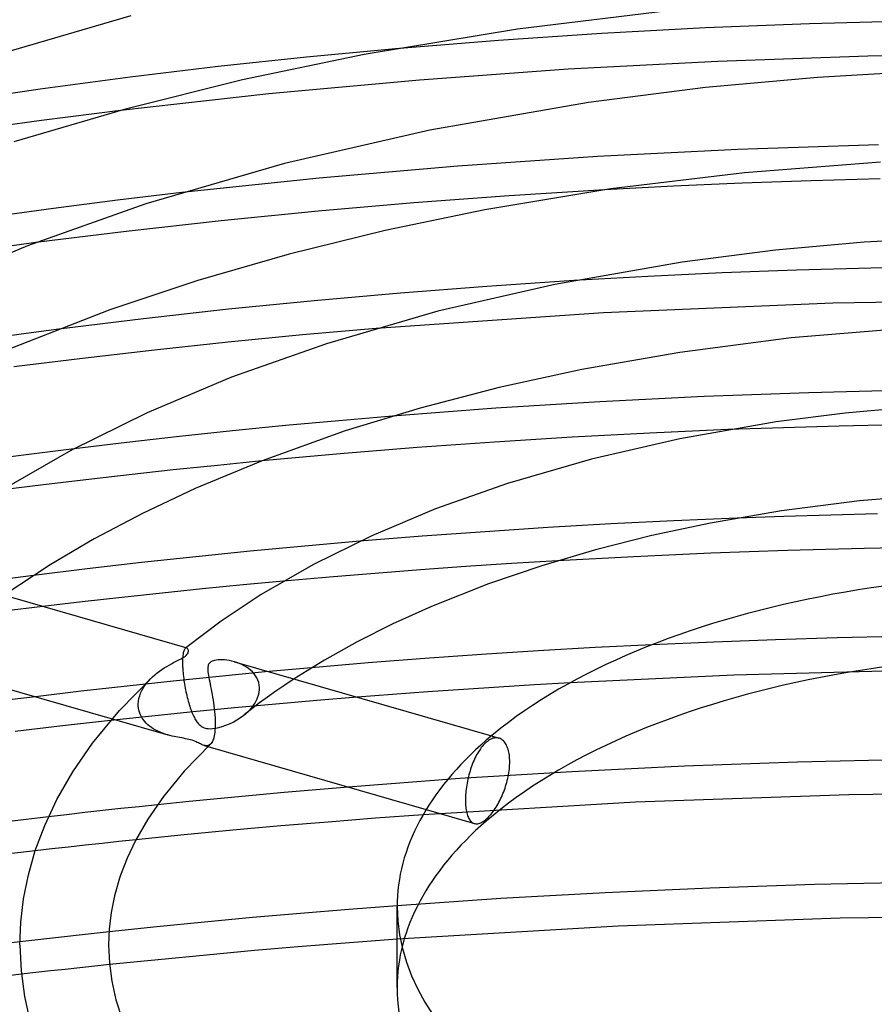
# Model space of a CAD drawing. Header units: millimetres. Extents: x -247 to 247, y -141 to 230.
# Tile 59 of 99: x -47 to -8, y 151 to 196. Entities that reach past the tile are written whole.
import ezdxf

# ---------------------------------------------------------------- set-up
doc = ezdxf.new("R2010")
doc.units = ezdxf.units.MM
doc.layers.add('HIDDEN', color=7, linetype='Continuous')
doc.layers.add('THICK', color=7, linetype='Continuous')

msp = doc.modelspace()

# ---------------------------------------------------------------- linework, layer by layer
at = {"layer": 'HIDDEN'}
for p, q in [((-30.07, 194.534), (-34.082, 194.156)), ((-34.082, 194.156), (-38.068, 193.731)), ((-38.068, 193.731), (-42.032, 193.259)), ((-42.032, 193.259), (-46.085, 192.723)), ((-46.085, 192.723), (-51.506, 191.915)), ((-42.467, 191.756), (-46.032, 191.306)), ((-46.032, 191.306), (-49.41, 190.84)), ((-14.646, 190.004), (-20.972, 189.685)), ((-8.301, 190.21), (-14.646, 190.004)), ((-20.972, 189.685), (-27.262, 189.254)), ((-27.262, 189.254), (-33.514, 188.711)), ((-33.514, 188.711), (-39.706, 188.058)), ((-20.649, 188.181), (-24.956, 187.913)), ((-24.956, 187.913), (-29.241, 187.594)), ((-33.555, 187.218), (-37.925, 186.782)), ((-29.241, 187.594), (-33.555, 187.218)), ((-37.925, 186.782), (-42.215, 186.305)), ((-42.215, 186.305), (-46.284, 185.804)), ((-12, 184.565), (-15.351, 184.438)), ((-8.642, 184.66), (-12, 184.565)), ((-5.279, 184.724), (-8.642, 184.66)), ((-18.699, 184.281), (-22.04, 184.093)), ((-15.351, 184.438), (-18.699, 184.281)), ((-0.001, 183.218), (-10.369, 183.076)), ((-10.369, 183.076), (-20.698, 182.648)), ((-20.698, 182.648), (-30.951, 181.939)), ((-45.253, 181.905), (-46.945, 181.683)), ((-46.945, 181.683), (-48.802, 181.427)), ((-30.211, 177.987), (-32.623, 177.781)), ((-35.027, 177.559), (-37.42, 177.322)), ((-32.623, 177.781), (-35.027, 177.559)), ((-10.069, 177.543), (-15.091, 177.379)), ((-5.035, 177.641), (-10.069, 177.543)), ((-39.806, 177.07), (-42.185, 176.802)), ((-37.42, 177.322), (-39.806, 177.07)), ((-42.185, 176.802), (-44.558, 176.518)), ((-38.095, 175.771), (-40.093, 175.564)), ((-36.091, 175.969), (-38.095, 175.771)), ((-42.073, 175.348), (-44.023, 175.126)), ((-40.093, 175.564), (-42.073, 175.348)), ((-45.931, 174.899), (-47.783, 174.669)), ((-44.023, 175.126), (-45.931, 174.899)), ((-20.367, 173.13), (-23.207, 172.967)), ((-17.521, 173.272), (-20.367, 173.13)), ((-14.671, 173.392), (-17.521, 173.272)), ((-28.864, 172.578), (-31.683, 172.351)), ((-26.038, 172.783), (-28.864, 172.578)), ((-23.207, 172.967), (-26.038, 172.783)), ((-26.896, 171.21), (-28.95, 171.063)), ((-24.837, 171.346), (-26.896, 171.21)), ((-22.774, 171.471), (-24.837, 171.346)), ((-46.394, 170.814), (-48.083, 170.598)), ((-30.999, 170.906), (-33.045, 170.738)), ((-28.95, 171.063), (-30.999, 170.906)), ((-33.045, 170.738), (-35.116, 170.555)), ((-45.961, 169.415), (-47.724, 169.202)), ((-15.729, 167.813), (-18.504, 167.691)), ((-12.952, 167.915), (-15.729, 167.813)), ((-10.17, 167.998), (-12.952, 167.915)), ((-7.385, 168.06), (-10.17, 167.998)), ((-39.653, 167.212), (-39.66, 167.149)), ((-39.645, 167.269), (-39.653, 167.212)), ((-39.636, 167.32), (-39.645, 167.269)), ((-39.625, 167.366), (-39.636, 167.32)), ((-39.614, 167.407), (-39.625, 167.366)), ((-39.601, 167.442), (-39.614, 167.407)), ((-39.588, 167.472), (-39.601, 167.442)), ((-39.573, 167.497), (-39.588, 167.472)), ((-39.559, 167.516), (-39.573, 167.497)), ((-39.543, 167.531), (-39.559, 167.516)), ((-39.539, 167.535), (-39.544, 167.531)), ((-39.533, 167.538), (-39.543, 167.531)), ((-39.534, 167.539), (-39.539, 167.535)), ((-39.529, 167.543), (-39.534, 167.539)), ((-39.523, 167.543), (-39.533, 167.538)), ((-39.524, 167.547), (-39.529, 167.543)), ((-39.52, 167.551), (-39.524, 167.547)), ((-39.513, 167.547), (-39.523, 167.543)), ((-39.515, 167.555), (-39.52, 167.551)), ((-39.503, 167.548), (-39.513, 167.547)), ((-39.494, 167.548), (-39.503, 167.548)), ((-39.484, 167.546), (-39.494, 167.548)), ((-39.668, 167.007), (-39.67, 166.928)), ((-39.67, 166.928), (-39.67, 166.845)), ((-39.67, 166.845), (-39.668, 166.757)), ((-39.665, 167.08), (-39.668, 167.007)), ((-39.66, 167.149), (-39.665, 167.08)), ((-37.216, 166.888), (-37.33, 166.924)), ((-37.104, 166.846), (-37.216, 166.888)), ((-36.995, 166.798), (-37.104, 166.846)), ((-36.889, 166.744), (-36.995, 166.798)), ((-39.668, 166.757), (-39.667, 166.743)), ((-39.667, 166.743), (-39.667, 166.728)), ((-39.667, 166.728), (-39.666, 166.714)), ((-39.666, 166.714), (-39.666, 166.7)), ((-39.666, 166.7), (-39.665, 166.685)), ((-39.665, 166.685), (-39.664, 166.671)), ((-39.664, 166.671), (-39.66, 166.592)), ((-39.66, 166.592), (-39.654, 166.511)), ((-39.654, 166.511), (-39.647, 166.428)), ((-39.647, 166.428), (-39.639, 166.344)), ((-39.639, 166.344), (-39.629, 166.258)), ((-35.941, 166.464), (-38.024, 166.263)), ((-36.788, 166.684), (-36.889, 166.744)), ((-36.692, 166.618), (-36.788, 166.684)), ((-36.602, 166.546), (-36.692, 166.618)), ((-36.519, 166.467), (-36.602, 166.546)), ((-36.443, 166.382), (-36.519, 166.467)), ((-36.375, 166.291), (-36.443, 166.382)), ((-33.851, 166.654), (-35.941, 166.464)), ((-7.418, 166.518), (-14.817, 166.314)), ((-40.1, 166.052), (-42.171, 165.829)), ((-41.372, 165.848), (-41.293, 165.955)), ((-41.293, 165.955), (-41.208, 166.057)), ((-41.208, 166.057), (-41.117, 166.155)), ((-41.117, 166.155), (-41.021, 166.249)), ((-38.024, 166.263), (-40.1, 166.052)), ((-39.629, 166.258), (-39.618, 166.172)), ((-39.618, 166.172), (-39.607, 166.085)), ((-39.607, 166.085), (-39.594, 165.999)), ((-39.594, 165.999), (-39.58, 165.912)), ((-39.58, 165.912), (-39.565, 165.825)), ((-36.317, 166.194), (-36.375, 166.291)), ((-36.27, 166.091), (-36.317, 166.194)), ((-36.234, 165.984), (-36.27, 166.091)), ((-36.211, 165.871), (-36.234, 165.984)), ((-35.058, 165.876), (-35.46, 165.6)), ((-34.646, 166.149), (-35.058, 165.876)), ((-14.817, 166.314), (-22.2, 165.974)), ((-44.237, 165.595), (-46.298, 165.349)), ((-42.171, 165.829), (-44.237, 165.595)), ((-41.602, 165.389), (-41.559, 165.508)), ((-41.559, 165.508), (-41.505, 165.625)), ((-41.505, 165.625), (-41.443, 165.738)), ((-41.443, 165.738), (-41.372, 165.848)), ((-39.565, 165.825), (-39.549, 165.738)), ((-39.549, 165.738), (-39.533, 165.652)), ((-39.533, 165.652), (-39.515, 165.567)), ((-39.515, 165.567), (-39.496, 165.482)), ((-39.496, 165.482), (-39.477, 165.398)), ((-36.305, 165.252), (-36.233, 165.46)), ((-36.233, 165.46), (-36.201, 165.671)), ((-36.2, 165.756), (-36.211, 165.871)), ((-36.201, 165.671), (-36.2, 165.685)), ((-36.2, 165.742), (-36.2, 165.756)), ((-36.2, 165.728), (-36.2, 165.742)), ((-36.2, 165.714), (-36.2, 165.728)), ((-36.2, 165.699), (-36.2, 165.714)), ((-36.2, 165.685), (-36.2, 165.699)), ((-35.46, 165.6), (-35.834, 165.334)), ((-41.666, 164.997), (-41.665, 165.012)), ((-41.665, 164.983), (-41.666, 164.997)), ((-41.665, 165.027), (-41.656, 165.148)), ((-41.665, 165.012), (-41.665, 165.027)), ((-41.656, 165.148), (-41.635, 165.269)), ((-41.635, 165.269), (-41.602, 165.389)), ((-39.477, 165.398), (-39.457, 165.316)), ((-39.457, 165.316), (-39.436, 165.234)), ((-39.436, 165.234), (-39.414, 165.154)), ((-39.414, 165.154), (-39.392, 165.076)), ((-39.392, 165.076), (-39.369, 164.998)), ((-39.369, 164.998), (-39.345, 164.923)), ((-35.466, 165.016), (-37.326, 164.844)), ((-36.552, 164.86), (-36.413, 165.05)), ((-36.196, 165.068), (-36.548, 164.8)), ((-36.413, 165.05), (-36.305, 165.252)), ((-35.834, 165.334), (-36.196, 165.068)), ((-33.622, 165.177), (-35.466, 165.016)), ((-31.797, 165.327), (-33.622, 165.177)), ((-41.665, 164.968), (-41.665, 164.983)), ((-41.665, 164.953), (-41.665, 164.968)), ((-41.664, 164.939), (-41.665, 164.953)), ((-41.655, 164.841), (-41.664, 164.939)), ((-41.638, 164.744), (-41.655, 164.841)), ((-41.612, 164.65), (-41.638, 164.744)), ((-41.578, 164.559), (-41.612, 164.65)), ((-41.537, 164.471), (-41.578, 164.559)), ((-39.194, 164.662), (-41.06, 164.472)), ((-39.345, 164.923), (-39.321, 164.849)), ((-39.321, 164.849), (-39.296, 164.779)), ((-39.296, 164.779), (-39.271, 164.71)), ((-39.271, 164.71), (-39.245, 164.645)), ((-39.245, 164.645), (-39.219, 164.582)), ((-39.219, 164.582), (-39.193, 164.522)), ((-37.326, 164.844), (-39.194, 164.662)), ((-36.902, 164.523), (-36.717, 164.684)), ((-36.548, 164.8), (-36.893, 164.53)), ((-36.717, 164.684), (-36.552, 164.86)), ((-41.06, 164.472), (-42.915, 164.274)), ((-42.848, 164.353), (-40.33, 163.627)), ((-41.489, 164.387), (-41.537, 164.471)), ((-41.434, 164.307), (-41.489, 164.387)), ((-41.373, 164.23), (-41.434, 164.307)), ((-41.306, 164.158), (-41.373, 164.23)), ((-41.234, 164.089), (-41.306, 164.158)), ((-39.193, 164.522), (-39.166, 164.465)), ((-39.166, 164.465), (-39.138, 164.411)), ((-39.138, 164.411), (-39.111, 164.359)), ((-39.111, 164.359), (-39.082, 164.311)), ((-39.082, 164.311), (-39.054, 164.265)), ((-39.054, 164.265), (-39.025, 164.222)), ((-39.025, 164.222), (-38.995, 164.183)), ((-38.995, 164.183), (-38.963, 164.143)), ((-38.963, 164.143), (-38.925, 164.103)), ((-38.925, 164.103), (-38.882, 164.063)), ((-37.719, 164.063), (-37.555, 164.131)), ((-37.555, 164.131), (-37.389, 164.21)), ((-37.389, 164.21), (-37.223, 164.302)), ((-37.223, 164.302), (-37.06, 164.407)), ((-37.06, 164.407), (-36.902, 164.523)), ((-41.157, 164.025), (-41.234, 164.089)), ((-41.075, 163.965), (-41.157, 164.025)), ((-40.99, 163.909), (-41.075, 163.965)), ((-40.9, 163.857), (-40.99, 163.909)), ((-40.808, 163.808), (-40.9, 163.857)), ((-40.713, 163.764), (-40.808, 163.808)), ((-40.617, 163.724), (-40.713, 163.764)), ((-40.521, 163.688), (-40.617, 163.724)), ((-40.425, 163.655), (-40.521, 163.688)), ((-38.882, 164.063), (-38.834, 164.025)), ((-38.834, 164.025), (-38.779, 163.991)), ((-38.779, 163.991), (-38.72, 163.962)), ((-38.72, 163.962), (-38.655, 163.94)), ((-38.655, 163.94), (-38.586, 163.924)), ((-38.586, 163.924), (-38.513, 163.914)), ((-38.513, 163.914), (-38.425, 163.91)), ((-38.425, 163.91), (-38.314, 163.916)), ((-38.314, 163.916), (-38.179, 163.934)), ((-38.179, 163.934), (-38.032, 163.965)), ((-38.032, 163.965), (-37.878, 164.008)), ((-37.878, 164.008), (-37.719, 164.063)), ((-40.329, 163.626), (-40.425, 163.655)), ((-40.236, 163.601), (-40.329, 163.626)), ((-40.144, 163.578), (-40.236, 163.601)), ((-40.054, 163.557), (-40.144, 163.578)), ((-39.967, 163.539), (-40.054, 163.557)), ((-39.88, 163.522), (-39.967, 163.539)), ((-39.794, 163.506), (-39.88, 163.522)), ((-39.707, 163.49), (-39.794, 163.506)), ((-39.622, 163.475), (-39.707, 163.49)), ((-39.539, 163.459), (-39.622, 163.475)), ((-39.458, 163.443), (-39.539, 163.459)), ((-39.38, 163.425), (-39.458, 163.443)), ((-39.304, 163.406), (-39.38, 163.425)), ((-39.234, 163.385), (-39.304, 163.406)), ((-39.168, 163.363), (-39.234, 163.385)), ((-39.109, 163.34), (-39.168, 163.363)), ((-39.055, 163.317), (-39.109, 163.34)), ((-39.004, 163.293), (-39.055, 163.317)), ((-38.956, 163.27), (-39.004, 163.293)), ((-38.909, 163.247), (-38.956, 163.27)), ((-38.864, 163.224), (-38.909, 163.247)), ((-38.821, 163.203), (-38.864, 163.224)), ((-26.025, 163.258), (-26.07, 163.213)), ((-25.981, 163.298), (-26.025, 163.258)), ((-25.932, 163.338), (-25.981, 163.298)), ((-25.882, 163.374), (-25.932, 163.338)), ((-25.832, 163.406), (-25.882, 163.374)), ((-25.781, 163.434), (-25.832, 163.406)), ((-25.73, 163.457), (-25.781, 163.434)), ((-25.75, 163.581), (-25.408, 163.482)), ((-25.68, 163.475), (-25.73, 163.457)), ((-25.629, 163.488), (-25.68, 163.475)), ((-25.58, 163.496), (-25.629, 163.488)), ((-25.531, 163.499), (-25.58, 163.496)), ((-25.483, 163.497), (-25.531, 163.499)), ((-25.436, 163.489), (-25.483, 163.497)), ((-25.391, 163.477), (-25.436, 163.489)), ((-25.352, 163.462), (-25.391, 163.477)), ((-25.314, 163.442), (-25.352, 163.462)), ((-25.277, 163.419), (-25.314, 163.442)), ((-25.243, 163.393), (-25.277, 163.419)), ((-25.209, 163.363), (-25.243, 163.393)), ((-25.177, 163.329), (-25.209, 163.363)), ((-25.146, 163.291), (-25.177, 163.329)), ((-25.117, 163.248), (-25.146, 163.291)), ((-25.089, 163.202), (-25.117, 163.248)), ((-38.779, 163.185), (-38.821, 163.203)), ((-38.737, 163.168), (-38.779, 163.185)), ((-38.697, 163.155), (-38.737, 163.168)), ((-38.698, 163.155), (-38.524, 163.105)), ((-38.653, 163.145), (-38.697, 163.155)), ((-38.61, 163.139), (-38.653, 163.145)), ((-38.569, 163.14), (-38.61, 163.139)), ((-38.528, 163.146), (-38.569, 163.14)), ((-38.489, 163.16), (-38.528, 163.146)), ((-38.451, 163.181), (-38.489, 163.16)), ((-38.414, 163.21), (-38.451, 163.181)), ((-26.376, 162.797), (-26.416, 162.725)), ((-26.334, 162.867), (-26.376, 162.797)), ((-26.292, 162.933), (-26.334, 162.867)), ((-26.248, 162.996), (-26.292, 162.933)), ((-26.204, 163.056), (-26.248, 162.996)), ((-26.16, 163.112), (-26.204, 163.056)), ((-26.115, 163.165), (-26.16, 163.112)), ((-26.07, 163.213), (-26.115, 163.165)), ((-25.063, 163.153), (-25.089, 163.202)), ((-25.039, 163.099), (-25.063, 163.153)), ((-25.017, 163.042), (-25.039, 163.099)), ((-24.997, 162.982), (-25.017, 163.042)), ((-24.98, 162.919), (-24.997, 162.982)), ((-24.965, 162.853), (-24.98, 162.919)), ((-24.952, 162.785), (-24.965, 162.853)), ((-24.941, 162.714), (-24.952, 162.785)), ((-26.598, 162.334), (-26.629, 162.252)), ((-26.565, 162.415), (-26.598, 162.334)), ((-26.53, 162.495), (-26.565, 162.415)), ((-26.493, 162.574), (-26.53, 162.495)), ((-26.455, 162.65), (-26.493, 162.574)), ((-26.416, 162.725), (-26.455, 162.65)), ((-24.933, 162.641), (-24.941, 162.714)), ((-24.927, 162.567), (-24.933, 162.641)), ((-24.924, 162.491), (-24.927, 162.567)), ((-24.927, 162.261), (-24.924, 162.339)), ((-24.923, 162.415), (-24.924, 162.491)), ((-24.924, 162.339), (-24.923, 162.415)), ((-11.961, 162.407), (-17.045, 162.222)), ((-6.866, 162.527), (-11.961, 162.407)), ((-22.118, 161.972), (-27.171, 161.659)), ((-26.74, 161.914), (-26.765, 161.825)), ((-26.714, 162.001), (-26.74, 161.914)), ((-26.687, 162.087), (-26.714, 162.001)), ((-26.659, 162.17), (-26.687, 162.087)), ((-26.629, 162.252), (-26.659, 162.17)), ((-24.977, 161.842), (-24.962, 161.928)), ((-24.962, 161.928), (-24.95, 162.014)), ((-24.95, 162.014), (-24.94, 162.098)), ((-24.94, 162.098), (-24.933, 162.18)), ((-24.933, 162.18), (-24.927, 162.261)), ((-17.045, 162.222), (-22.118, 161.972)), ((-27.171, 161.659), (-32.204, 161.281)), ((-26.847, 161.46), (-26.863, 161.369)), ((-26.829, 161.552), (-26.847, 161.46)), ((-26.809, 161.643), (-26.829, 161.552)), ((-26.788, 161.734), (-26.809, 161.643)), ((-26.765, 161.825), (-26.788, 161.734)), ((-25.081, 161.404), (-25.056, 161.491)), ((-25.056, 161.491), (-25.033, 161.579)), ((-25.033, 161.579), (-25.012, 161.667)), ((-25.012, 161.667), (-24.994, 161.755)), ((-24.994, 161.755), (-24.977, 161.842)), ((-26.908, 161.011), (-26.915, 160.926)), ((-26.9, 161.099), (-26.908, 161.011)), ((-26.89, 161.188), (-26.9, 161.099)), ((-26.877, 161.278), (-26.89, 161.188)), ((-26.863, 161.369), (-26.877, 161.278)), ((-25.228, 160.985), (-25.196, 161.065)), ((-25.196, 161.065), (-25.165, 161.148)), ((-25.165, 161.148), (-25.136, 161.232)), ((-25.136, 161.232), (-25.108, 161.317)), ((-25.108, 161.317), (-25.081, 161.404)), ((0.005, 161.041), (-9.642, 160.929)), ((-19.256, 160.592), (-28.832, 160.03)), ((-26.922, 160.761), (-26.923, 160.683)), ((-26.923, 160.683), (-26.922, 160.607)), ((-26.919, 160.842), (-26.922, 160.761)), ((-26.922, 160.607), (-26.919, 160.532)), ((-26.915, 160.926), (-26.919, 160.842)), ((-25.45, 160.523), (-25.41, 160.597)), ((-25.41, 160.597), (-25.37, 160.673)), ((-25.37, 160.673), (-25.333, 160.75)), ((-25.333, 160.75), (-25.296, 160.828)), ((-25.296, 160.828), (-25.261, 160.906)), ((-25.261, 160.906), (-25.228, 160.985)), ((-9.642, 160.929), (-19.256, 160.592)), ((-44.081, 160.127), (-44.898, 160.033)), ((-43.263, 160.218), (-44.081, 160.127)), ((-42.444, 160.308), (-43.263, 160.218)), ((-41.624, 160.396), (-42.444, 160.308)), ((-40.804, 160.482), (-41.624, 160.396)), ((-28.691, 160.267), (-26.518, 159.639)), ((-26.919, 160.532), (-26.915, 160.458)), ((-26.915, 160.458), (-26.908, 160.386)), ((-26.908, 160.386), (-26.9, 160.316)), ((-26.9, 160.316), (-26.89, 160.248)), ((-26.89, 160.248), (-26.878, 160.183)), ((-26.878, 160.183), (-26.864, 160.121)), ((-26.864, 160.121), (-26.848, 160.062)), ((-25.758, 160.066), (-25.713, 160.123)), ((-25.713, 160.123), (-25.668, 160.183)), ((-25.668, 160.183), (-25.623, 160.246)), ((-25.623, 160.246), (-25.579, 160.311)), ((-25.579, 160.311), (-25.535, 160.38)), ((-25.535, 160.38), (-25.492, 160.45)), ((-25.492, 160.45), (-25.45, 160.523)), ((-44.898, 160.033), (-45.714, 159.938)), ((-26.848, 160.062), (-26.83, 160.006)), ((-26.83, 160.006), (-26.81, 159.954)), ((-26.81, 159.954), (-26.789, 159.905)), ((-26.789, 159.905), (-26.766, 159.861)), ((-26.766, 159.861), (-26.742, 159.82)), ((-26.742, 159.82), (-26.716, 159.783)), ((-26.716, 159.783), (-26.689, 159.751)), ((-26.689, 159.751), (-26.661, 159.722)), ((-26.661, 159.722), (-26.631, 159.697)), ((-26.631, 159.697), (-26.6, 159.676)), ((-26.6, 159.676), (-26.567, 159.658)), ((-26.272, 159.654), (-26.224, 159.673)), ((-26.224, 159.673), (-26.176, 159.696)), ((-26.176, 159.696), (-26.127, 159.725)), ((-26.127, 159.725), (-26.078, 159.757)), ((-26.078, 159.757), (-26.029, 159.794)), ((-26.029, 159.794), (-25.981, 159.834)), ((-25.981, 159.834), (-25.937, 159.873)), ((-25.937, 159.873), (-25.893, 159.916)), ((-25.893, 159.916), (-25.848, 159.962)), ((-25.848, 159.962), (-25.803, 160.012)), ((-25.803, 160.012), (-25.758, 160.066)), ((-26.567, 159.658), (-26.533, 159.644)), ((-26.533, 159.644), (-26.493, 159.633)), ((-26.493, 159.633), (-26.452, 159.627)), ((-26.452, 159.627), (-26.409, 159.626)), ((-26.409, 159.626), (-26.364, 159.63)), ((-26.364, 159.63), (-26.319, 159.64)), ((-26.319, 159.64), (-26.272, 159.654)), ((-42.536, 158.822), (-43.298, 158.741)), ((-41.772, 158.902), (-42.536, 158.822)), ((-45.564, 158.491), (-46.311, 158.406)), ((-44.812, 158.575), (-45.564, 158.491)), ((-44.057, 158.658), (-44.812, 158.575)), ((-43.298, 158.741), (-44.057, 158.658)), ((-15.904, 156.732), (-20.618, 156.521)), ((-11.182, 156.889), (-15.904, 156.732)), ((-6.451, 156.991), (-11.182, 156.889)), ((-25.319, 156.255), (-30, 155.935)), ((-20.618, 156.521), (-25.319, 156.255)), ((-10.034, 155.378), (-20.039, 155.02)), ((0.005, 155.497), (-10.034, 155.378)), ((-20.039, 155.02), (-30, 154.426)), ((-46.331, 154.383), (-46.999, 154.304)), ((-45.662, 154.46), (-46.331, 154.383)), ((-44.992, 154.536), (-45.662, 154.46)), ((-44.322, 154.611), (-44.992, 154.536)), ((-43.651, 154.685), (-44.322, 154.611)), ((-42.98, 154.758), (-43.651, 154.685)), ((-44.959, 153.069), (-45.621, 152.996)), ((-44.294, 153.14), (-44.959, 153.069)), ((-43.627, 153.212), (-44.294, 153.14)), ((-42.959, 153.282), (-43.627, 153.212)), ((-46.28, 152.923), (-46.936, 152.849)), ((-45.621, 152.996), (-46.28, 152.923))]:
    msp.add_line(p, q, dxfattribs=at)
for start_param, end_param in [(-3.141581, -0.523599), (-0.523599, 0.000012)]:
    msp.add_ellipse((0, 152.247), major_axis=(-30, 0), ratio=0.5, start_param=start_param, end_param=end_param, dxfattribs=at)
at = {"layer": 'THICK'}
for p, q in [((-17.161, 196.317), (-24.57, 195.422)), ((-42.005, 196.018), (-49.473, 193.844)), ((-11.409, 195.663), (-16.098, 195.476)), ((-6.707, 195.786), (-11.409, 195.663)), ((-24.57, 195.422), (-31.481, 194.275)), ((-20.777, 195.225), (-25.432, 194.911)), ((-16.098, 195.476), (-20.777, 195.225)), ((-25.432, 194.911), (-30.07, 194.534)), ((-31.481, 194.275), (-36.966, 193.131)), ((-2, 194.301), (-8.784, 194.199)), ((-15.548, 193.97), (-22.295, 193.612)), ((-8.784, 194.199), (-15.548, 193.97)), ((-22.295, 193.612), (-28.996, 193.128)), ((-5.943, 193.536), (-11.052, 193.249)), ((-36.966, 193.131), (-42.241, 191.818)), ((-28.996, 193.128), (-35.783, 192.501)), ((-11.052, 193.249), (-16.102, 192.79)), ((-35.783, 192.501), (-42.467, 191.756)), ((-16.102, 192.79), (-21.374, 192.115)), ((-21.374, 192.115), (-28.527, 190.875)), ((-42.241, 191.818), (-47.27, 190.351)), ((-28.527, 190.875), (-35.082, 189.364)), ((-8.206, 189.424), (-14.341, 188.951)), ((-35.082, 189.364), (-41.324, 187.548)), ((-14.341, 188.951), (-20.368, 188.222)), ((-11.341, 188.588), (-14.446, 188.479)), ((-8.232, 188.671), (-11.341, 188.588)), ((-39.706, 188.058), (-42.602, 187.713)), ((-20.368, 188.222), (-26.044, 187.284)), ((-17.55, 188.343), (-20.649, 188.181)), ((-14.446, 188.479), (-17.55, 188.343)), ((-42.602, 187.713), (-45.485, 187.343)), ((-45.485, 187.343), (-48.769, 186.885)), ((-41.324, 187.548), (-46.653, 185.662)), ((-26.044, 187.284), (-30.535, 186.354)), ((-30.535, 186.354), (-34.858, 185.287)), ((-4.885, 186.055), (-8.942, 185.823)), ((-46.653, 185.662), (-51.379, 183.675)), ((-46.284, 185.804), (-49.556, 185.364)), ((-12.952, 185.457), (-17.147, 184.92)), ((-8.942, 185.823), (-12.952, 185.457)), ((-34.858, 185.287), (-38.984, 184.096)), ((-17.147, 184.92), (-22.895, 183.924)), ((-38.984, 184.096), (-42.943, 182.774)), ((-22.04, 184.093), (-25.951, 183.833)), ((-25.951, 183.833), (-29.851, 183.53)), ((-22.895, 183.924), (-28.16, 182.711)), ((-33.735, 183.186), (-37.594, 182.8)), ((-29.851, 183.53), (-33.735, 183.186)), ((-42.943, 182.774), (-47.599, 180.966)), ((-37.594, 182.8), (-41.433, 182.373)), ((-41.433, 182.373), (-45.253, 181.905)), ((-28.16, 182.711), (-33.175, 181.252)), ((-30.951, 181.939), (-34.264, 181.646)), ((-7.15, 181.935), (-12.232, 181.511)), ((-34.264, 181.646), (-37.613, 181.318)), ((-12.232, 181.511), (-17.261, 180.859)), ((-40.938, 180.964), (-44.179, 180.59)), ((-37.613, 181.318), (-40.938, 180.964)), ((-33.175, 181.252), (-37.46, 179.736)), ((-44.179, 180.59), (-47.276, 180.206)), ((-17.261, 180.859), (-21.68, 180.088)), ((-21.68, 180.088), (-25.397, 179.277)), ((-37.46, 179.736), (-41.262, 178.137)), ((-25.397, 179.277), (-28.957, 178.351)), ((-16.161, 178.868), (-20.863, 178.633)), ((-11.45, 179.043), (-16.161, 178.868)), ((-6.727, 179.158), (-11.45, 179.043)), ((-28.957, 178.351), (-32.334, 177.321)), ((-25.546, 178.34), (-30.211, 177.987)), ((-20.863, 178.633), (-25.546, 178.34)), ((-6.831, 178.398), (-9.802, 178.124)), ((-41.262, 178.137), (-44.712, 176.436)), ((-9.802, 178.124), (-12.92, 177.724)), ((-12.92, 177.724), (-17.263, 176.972)), ((-32.334, 177.321), (-36.075, 175.975)), ((-22.109, 177.039), (-25.606, 176.821)), ((-18.603, 177.225), (-22.109, 177.039)), ((-17.263, 176.972), (-21.238, 176.057)), ((-15.091, 177.379), (-18.603, 177.225)), ((-29.089, 176.572), (-32.562, 176.291)), ((-25.606, 176.821), (-29.089, 176.572)), ((-46.592, 176.262), (-48.63, 175.992)), ((-44.712, 176.436), (-47.813, 174.651)), ((-44.558, 176.518), (-46.592, 176.262)), ((-32.562, 176.291), (-36.091, 175.969)), ((-36.075, 175.975), (-39.095, 174.727)), ((-21.238, 176.057), (-25.026, 174.956)), ((-25.026, 174.956), (-28.268, 173.81)), ((-39.095, 174.727), (-41.468, 173.609)), ((-5.605, 174.473), (-9.164, 174.17)), ((-9.164, 174.17), (-12.672, 173.719)), ((-41.468, 173.609), (-43.653, 172.458)), ((-28.268, 173.81), (-31.146, 172.6)), ((-12.672, 173.719), (-15.87, 173.171)), ((-12.564, 173.467), (-14.671, 173.392)), ((-10.454, 173.531), (-12.564, 173.467)), ((-8.342, 173.583), (-10.454, 173.531)), ((-15.87, 173.171), (-18.516, 172.608)), ((-31.146, 172.6), (-33.761, 171.311)), ((-18.516, 172.608), (-21.058, 171.966)), ((-43.653, 172.458), (-45.638, 171.293)), ((-34.157, 172.135), (-36.621, 171.902)), ((-31.683, 172.351), (-34.157, 172.135)), ((-5.473, 172.092), (-8.943, 172.029)), ((-39.075, 171.654), (-41.522, 171.39)), ((-36.621, 171.902), (-39.075, 171.654)), ((-21.058, 171.966), (-23.48, 171.252)), ((-19.323, 171.656), (-22.774, 171.471)), ((-15.865, 171.811), (-19.323, 171.656)), ((-12.406, 171.935), (-15.865, 171.811)), ((-8.943, 172.029), (-12.406, 171.935)), ((-45.638, 171.293), (-47.717, 169.922)), ((-41.522, 171.39), (-43.962, 171.11)), ((-33.761, 171.311), (-36.128, 169.948)), ((-23.48, 171.252), (-25.881, 170.431)), ((-43.962, 171.11), (-46.394, 170.814)), ((-50.318, 170.673), (-39.484, 167.546)), ((-36.941, 170.384), (-38.77, 170.204)), ((-35.116, 170.555), (-36.941, 170.384)), ((-25.881, 170.431), (-28.446, 169.42)), ((-40.595, 170.016), (-42.408, 169.821)), ((-38.77, 170.204), (-40.595, 170.016)), ((-36.128, 169.948), (-37.934, 168.75)), ((-44.199, 169.62), (-45.961, 169.415)), ((-42.408, 169.821), (-44.199, 169.62)), ((-28.446, 169.42), (-30.186, 168.634)), ((-37.934, 168.75), (-39.515, 167.555)), ((-30.186, 168.634), (-31.798, 167.824)), ((-31.798, 167.824), (-33.276, 166.999)), ((-18.504, 167.691), (-21.076, 167.56)), ((-39.512, 167.204), (-39.471, 167.244)), ((-39.469, 167.539), (-39.484, 167.546)), ((-39.471, 167.244), (-39.442, 167.283)), ((-39.455, 167.529), (-39.469, 167.539)), ((-39.441, 167.515), (-39.455, 167.529)), ((-39.442, 167.283), (-39.422, 167.319)), ((-39.43, 167.498), (-39.441, 167.515)), ((-39.42, 167.478), (-39.43, 167.498)), ((-39.422, 167.319), (-39.411, 167.353)), ((-39.412, 167.457), (-39.42, 167.478)), ((-39.407, 167.433), (-39.412, 167.457)), ((-39.411, 167.353), (-39.406, 167.382)), ((-39.405, 167.408), (-39.407, 167.433)), ((-39.406, 167.382), (-39.405, 167.408)), ((-26.202, 167.248), (-28.756, 167.067)), ((-23.642, 167.413), (-26.202, 167.248)), ((-21.076, 167.56), (-23.642, 167.413)), ((-51.523, 166.858), (-42.848, 164.353)), ((-40.385, 166.716), (-40.279, 166.777)), ((-40.279, 166.777), (-40.175, 166.834)), ((-40.175, 166.834), (-40.075, 166.887)), ((-40.075, 166.887), (-39.981, 166.935)), ((-39.981, 166.935), (-39.892, 166.98)), ((-39.892, 166.98), (-39.81, 167.022)), ((-39.81, 167.022), (-39.737, 167.06)), ((-39.737, 167.06), (-39.675, 167.095)), ((-39.675, 167.095), (-39.622, 167.125)), ((-39.622, 167.125), (-39.579, 167.153)), ((-39.579, 167.153), (-39.543, 167.179)), ((-39.543, 167.179), (-39.512, 167.204)), ((-38.51, 166.775), (-38.522, 166.731)), ((-38.494, 166.81), (-38.51, 166.775)), ((-38.477, 166.84), (-38.494, 166.81)), ((-38.455, 166.867), (-38.477, 166.84)), ((-38.43, 166.892), (-38.455, 166.867)), ((-38.401, 166.914), (-38.43, 166.892)), ((-38.368, 166.934), (-38.401, 166.914)), ((-38.329, 166.953), (-38.368, 166.934)), ((-38.281, 166.97), (-38.329, 166.953)), ((-38.224, 166.986), (-38.281, 166.97)), ((-38.154, 166.999), (-38.224, 166.986)), ((-38.072, 167.008), (-38.154, 166.999)), ((-37.982, 167.013), (-38.072, 167.008)), ((-37.884, 167.012), (-37.982, 167.013)), ((-37.781, 167.007), (-37.884, 167.012)), ((-37.673, 166.995), (-37.781, 167.007)), ((-37.561, 166.978), (-37.673, 166.995)), ((-37.447, 166.954), (-37.561, 166.978)), ((-37.33, 166.924), (-37.447, 166.954)), ((-37.325, 166.922), (-25.75, 163.581)), ((-33.276, 166.999), (-34.646, 166.149)), ((-31.306, 166.869), (-33.851, 166.654)), ((-28.756, 167.067), (-31.306, 166.869)), ((-41.021, 166.249), (-40.922, 166.337)), ((-40.922, 166.337), (-40.819, 166.422)), ((-40.819, 166.422), (-40.712, 166.502)), ((-40.712, 166.502), (-40.604, 166.578)), ((-40.604, 166.578), (-40.494, 166.65)), ((-40.494, 166.65), (-40.385, 166.716)), ((-38.53, 166.679), (-38.533, 166.617)), ((-38.533, 166.617), (-38.531, 166.549)), ((-38.531, 166.549), (-38.525, 166.475)), ((-38.522, 166.731), (-38.53, 166.679)), ((-38.525, 166.475), (-38.515, 166.396)), ((-38.515, 166.396), (-38.501, 166.311)), ((-42.516, 164.732), (-41.022, 166.248)), ((-38.501, 166.311), (-38.485, 166.221)), ((-38.485, 166.221), (-38.467, 166.126)), ((-38.467, 166.126), (-38.447, 166.025)), ((-38.447, 166.025), (-38.426, 165.92)), ((-38.426, 165.92), (-38.404, 165.81)), ((-23.806, 165.882), (-25.41, 165.783)), ((-22.2, 165.974), (-23.806, 165.882)), ((-38.404, 165.81), (-38.381, 165.695)), ((-38.381, 165.695), (-38.359, 165.577)), ((-38.359, 165.577), (-38.336, 165.454)), ((-38.336, 165.454), (-38.314, 165.327)), ((-30.205, 165.45), (-31.797, 165.327)), ((-28.61, 165.568), (-30.205, 165.45)), ((-27.011, 165.679), (-28.61, 165.568)), ((-25.41, 165.783), (-27.011, 165.679)), ((-46.298, 165.349), (-47.49, 165.202)), ((-38.314, 165.327), (-38.293, 165.198)), ((-38.293, 165.198), (-38.273, 165.067)), ((-38.273, 165.067), (-38.255, 164.934)), ((-43.735, 163.253), (-42.516, 164.732)), ((-38.255, 164.934), (-38.238, 164.801)), ((-38.238, 164.801), (-38.224, 164.667)), ((-38.224, 164.667), (-38.213, 164.533)), ((-42.915, 164.274), (-45.084, 164.033)), ((-38.213, 164.533), (-38.204, 164.402)), ((-38.204, 164.402), (-38.199, 164.273)), ((-38.199, 164.273), (-38.196, 164.147)), ((-38.196, 164.147), (-38.198, 164.026)), ((-45.084, 164.033), (-47.211, 163.785)), ((-38.229, 163.661), (-38.244, 163.582)), ((-38.217, 163.747), (-38.229, 163.661)), ((-38.208, 163.84), (-38.217, 163.747)), ((-38.201, 163.939), (-38.208, 163.84)), ((-38.2, 163.953), (-38.201, 163.939)), ((-38.199, 163.982), (-38.2, 163.968)), ((-38.2, 163.968), (-38.2, 163.953)), ((-38.198, 164.011), (-38.199, 163.997)), ((-38.199, 163.997), (-38.199, 163.982)), ((-38.198, 164.026), (-38.198, 164.011)), ((-44.621, 161.967), (-43.735, 163.253)), ((-38.382, 163.244), (-38.414, 163.21)), ((-38.353, 163.285), (-38.382, 163.244)), ((-38.327, 163.332), (-38.353, 163.285)), ((-38.302, 163.385), (-38.327, 163.332)), ((-38.28, 163.444), (-38.302, 163.385)), ((-38.261, 163.51), (-38.28, 163.444)), ((-38.244, 163.582), (-38.261, 163.51)), ((-38.414, 163.211), (-39.591, 162.002)), ((-38.524, 163.105), (-28.691, 160.267)), ((-45.338, 160.715), (-44.621, 161.967)), ((-39.591, 162.002), (-40.535, 160.852)), ((-35.083, 161.035), (-36.518, 160.905)), ((-33.645, 161.161), (-35.083, 161.035)), ((-32.204, 161.281), (-33.645, 161.161)), ((-45.883, 159.553), (-45.338, 160.715)), ((-40.535, 160.852), (-41.235, 159.837)), ((-39.379, 160.628), (-40.804, 160.482)), ((-37.95, 160.769), (-39.379, 160.628)), ((-36.518, 160.905), (-37.95, 160.769)), ((-45.714, 159.938), (-47.474, 159.728)), ((-41.235, 159.837), (-41.786, 158.876)), ((-33.104, 159.706), (-35.243, 159.526)), ((-30.971, 159.874), (-33.104, 159.706)), ((-28.832, 160.03), (-30.971, 159.874)), ((-46.307, 158.417), (-45.883, 159.553)), ((-37.409, 159.331), (-39.59, 159.122)), ((-35.243, 159.526), (-37.409, 159.331)), ((-41.786, 158.876), (-42.164, 158.076)), ((-39.59, 159.122), (-41.772, 158.902)), ((-46.311, 158.406), (-48.338, 158.169)), ((-46.618, 157.327), (-46.307, 158.417)), ((-42.164, 158.076), (-42.46, 157.308)), ((-46.833, 156.251), (-46.618, 157.327)), ((-42.506, 157.171), (-42.73, 156.386)), ((-42.46, 157.308), (-42.506, 157.171)), ((-46.959, 155.2), (-46.833, 156.251)), ((-42.73, 156.386), (-42.883, 155.624)), ((-32.177, 155.768), (-34.35, 155.589)), ((-30, 155.935), (-32.177, 155.768)), ((-30, 152.247), (-30, 155.884)), ((-42.883, 155.624), (-42.971, 154.885)), ((-36.517, 155.398), (-38.679, 155.196)), ((-34.35, 155.589), (-36.517, 155.398)), ((-47, 154.151), (-46.959, 155.2)), ((-42.971, 154.885), (-43, 154.153)), ((-40.832, 154.983), (-42.98, 154.758)), ((-38.679, 155.196), (-40.832, 154.983)), ((-30, 154.426), (-32.14, 154.266)), ((-46.999, 154.304), (-48.677, 154.103)), ((-47, 154.153), (-46.95, 153.005)), ((-43, 154.151), (-42.965, 153.35)), ((-36.42, 153.913), (-38.592, 153.715)), ((-34.273, 154.096), (-36.42, 153.913)), ((-32.14, 154.266), (-34.273, 154.096)), ((-40.776, 153.504), (-42.959, 153.282)), ((-38.592, 153.715), (-40.776, 153.504)), ((-42.965, 153.35), (-42.859, 152.536)), ((-46.936, 152.849), (-48.85, 152.627)), ((-46.95, 153.005), (-46.799, 151.85)), ((-42.859, 152.536), (-42.673, 151.696)), ((-46.799, 151.85), (-46.522, 150.616)), ((-42.673, 151.696), (-42.398, 150.821))]:
    msp.add_line(p, q, dxfattribs=at)
for centre, major_axis, start_param, end_param in [((0, 155.885), (30, 0), 0.000012, 2.617994), ((0, 155.885), (30, 0), 2.617994, 3.141604), ((0, 155.885), (30, 0), -3.141581, -0.523599), ((0, 152.247), (-30, 0), 0.000012, 0.296466)]:
    msp.add_ellipse(centre, major_axis=major_axis, ratio=0.5, start_param=start_param, end_param=end_param, dxfattribs=at)

doc.saveas('drawing.dxf')
